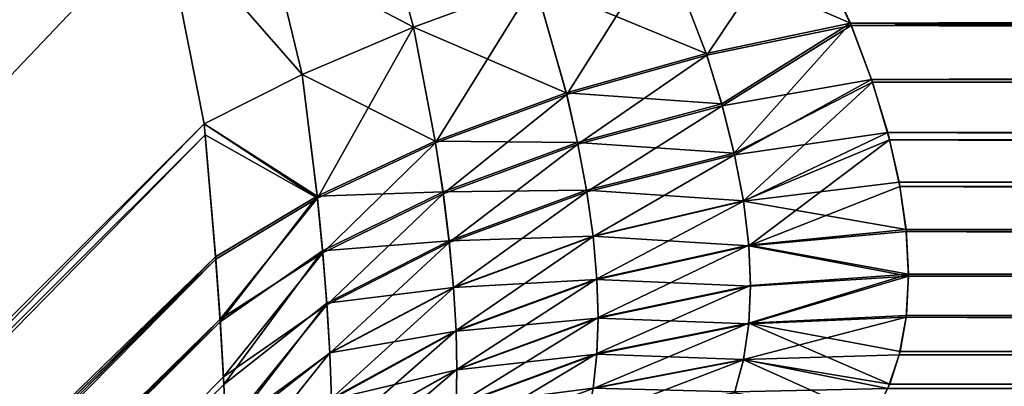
# Model space of a CAD drawing. Header units: metres. Extents: x -59 to 28, y 0 to 1740.
# Tile 66 of 112: x -29.724 to -29.135, y 1657.777 to 1657.996. Entities that reach past the tile are written whole.
import ezdxf

# ---------------------------------------------------------------- set-up
doc = ezdxf.new("R2010")
doc.units = ezdxf.units.M

msp = doc.modelspace()

# ---------------------------------------------------------------- linework, layer by layer
at = {"layer": 'ELYT3PV170'}
for points in [[(-32.5, 1655.047363, 828.848938), (-29.646904, 1663.699951, 826.146484), (-32.5, 1663.699951, 829)], [(-29.646904, 1663.699951, 826.146484), (-32.5, 1655.047363, 828.848938), (-29.646904, 1658.188721, 826.050293)], [(-29.646904, 1663.699951, 813.853516), (-32.5, 1655.047363, 811.151062), (-32.5, 1663.699951, 811)], [(-29.646904, 1658.188721, 813.949707), (-32.5, 1655.047363, 811.151062), (-29.646904, 1663.699951, 813.853516)], [(-29.646904, 1663.699951, 673.853516), (-32.5, 1655.047363, 671.151062), (-32.5, 1663.699951, 671)], [(-29.646904, 1658.188721, 673.949707), (-32.5, 1655.047363, 671.151062), (-29.646904, 1663.699951, 673.853516)], [(-32.5, 1655.047363, 688.848938), (-29.646904, 1663.699951, 686.146484), (-32.5, 1663.699951, 689)], [(-29.646904, 1663.699951, 686.146484), (-32.5, 1655.047363, 688.848938), (-29.646904, 1658.188721, 686.050293)], [(-29.646904, 1658.188721, 826.050293), (-32.5, 1655.047363, 828.848938), (-29.638351, 1658.05835, 826.039429)], [(-29.638348, 1658.05835, 813.960571), (-32.5, 1655.047363, 811.151062), (-29.646904, 1658.188721, 813.949707)], [(-29.638351, 1658.05835, 673.960571), (-32.5, 1655.047363, 671.151062), (-29.646904, 1658.188721, 673.949707)], [(-29.646904, 1658.188721, 686.050293), (-32.5, 1655.047363, 688.848938), (-29.638348, 1658.05835, 686.039429)], [(-29.226608, 1657.992554, 674.141113), (-29.257137, 1658.058105, 674.116638), (-15.899808, 1658.077759, 674.111267)], [(-15.897369, 1658.007935, 674.13446), (-29.226608, 1657.992554, 674.141113), (-15.899808, 1658.077759, 674.111267)], [(-29.339031, 1658.04248, 814.114075), (-29.260124, 1658.063721, 814.11499), (-29.227081, 1657.993774, 814.140625)], [(-29.339031, 1658.04248, 685.885925), (-29.227081, 1657.993774, 685.859375), (-29.260124, 1658.063721, 685.88501)], [(-29.260124, 1658.063721, 814.11499), (-15.898737, 1658.047119, 814.119995), (-29.227081, 1657.993774, 814.140625)], [(-15.898737, 1658.047119, 685.880005), (-29.260124, 1658.063721, 685.88501), (-15.896366, 1657.979248, 685.852539)], [(-29.260124, 1658.063721, 685.88501), (-29.227081, 1657.993774, 685.859375), (-15.896366, 1657.979248, 685.852539)], [(-29.638351, 1658.05835, 826.039429), (-32.5, 1655.047363, 828.848938), (-29.613678, 1657.933716, 826.012573)], [(-32.5, 1655.047363, 811.151062), (-29.638348, 1658.05835, 813.960571), (-29.613678, 1657.933716, 813.987427)], [(-32.5, 1655.047363, 671.151062), (-29.638351, 1658.05835, 673.960571), (-29.613678, 1657.933716, 673.987427)], [(-29.638348, 1658.05835, 686.039429), (-32.5, 1655.047363, 688.848938), (-29.613678, 1657.933716, 686.012573)], [(-29.572609, 1658.036011, 825.982361), (-29.638351, 1658.05835, 826.039429), (-29.555014, 1657.963135, 825.963867)], [(-29.555014, 1657.963135, 825.963867), (-29.638351, 1658.05835, 826.039429), (-29.613678, 1657.933716, 826.012573)], [(-29.572609, 1658.036011, 674.017639), (-29.555014, 1657.963135, 674.036133), (-29.638351, 1658.05835, 673.960571)], [(-29.555014, 1657.963135, 674.036133), (-29.613678, 1657.933716, 673.987427), (-29.638351, 1658.05835, 673.960571)], [(-29.572605, 1658.036011, 814.017639), (-29.555014, 1657.963135, 814.036133), (-29.638348, 1658.05835, 813.960571)], [(-29.555014, 1657.963135, 814.036133), (-29.613678, 1657.933716, 813.987427), (-29.638348, 1658.05835, 813.960571)], [(-29.572605, 1658.036011, 685.982361), (-29.638348, 1658.05835, 686.039429), (-29.555014, 1657.963135, 685.963867)], [(-29.555014, 1657.963135, 685.963867), (-29.638348, 1658.05835, 686.039429), (-29.613678, 1657.933716, 686.012573)], [(-29.257137, 1658.058105, 825.883362), (-29.339031, 1658.04248, 825.885925), (-29.313025, 1657.974731, 825.859314)], [(-29.339031, 1658.04248, 674.114075), (-29.257137, 1658.058105, 674.116638), (-29.313025, 1657.974731, 674.140686)], [(-29.226608, 1657.992554, 825.858887), (-29.257137, 1658.058105, 825.883362), (-29.313025, 1657.974731, 825.859314)], [(-29.313025, 1657.974731, 674.140686), (-29.257137, 1658.058105, 674.116638), (-29.226608, 1657.992554, 674.141113)], [(-29.257137, 1658.058105, 825.883362), (-29.226608, 1657.992554, 825.858887), (-15.897369, 1658.007935, 825.86554)], [(-29.505873, 1658.05542, 825.94281), (-29.572609, 1658.036011, 825.982361), (-29.488472, 1657.991577, 825.925903)], [(-29.505873, 1658.05542, 674.05719), (-29.488472, 1657.991577, 674.074097), (-29.572609, 1658.036011, 674.017639)], [(-29.505867, 1658.05542, 814.05719), (-29.488472, 1657.991577, 814.074097), (-29.572605, 1658.036011, 814.017639)], [(-29.505867, 1658.05542, 685.94281), (-29.572605, 1658.036011, 685.982361), (-29.488472, 1657.991577, 685.925903)], [(-29.415833, 1658.018188, 825.899658), (-29.505873, 1658.05542, 825.94281), (-29.488472, 1657.991577, 825.925903)], [(-29.415833, 1658.018188, 674.100342), (-29.488472, 1657.991577, 674.074097), (-29.505873, 1658.05542, 674.05719)], [(-29.415833, 1658.018188, 814.100342), (-29.488472, 1657.991577, 814.074097), (-29.505867, 1658.05542, 814.05719)], [(-29.415833, 1658.018188, 685.899658), (-29.505867, 1658.05542, 685.94281), (-29.488472, 1657.991577, 685.925903)], [(-15.898737, 1658.047119, 814.119995), (-15.896366, 1657.979248, 814.147461), (-29.227081, 1657.993774, 814.140625)], [(-29.339031, 1658.04248, 825.885925), (-29.415833, 1658.018188, 825.899658), (-29.396749, 1657.951172, 825.873901)], [(-29.415833, 1658.018188, 814.100342), (-29.339031, 1658.04248, 814.114075), (-29.313389, 1657.97583, 814.140198)], [(-29.415833, 1658.018188, 674.100342), (-29.339031, 1658.04248, 674.114075), (-29.396749, 1657.951172, 674.126099)], [(-29.415833, 1658.018188, 685.899658), (-29.313389, 1657.97583, 685.859802), (-29.339031, 1658.04248, 685.885925)], [(-29.313025, 1657.974731, 825.859314), (-29.339031, 1658.04248, 825.885925), (-29.396749, 1657.951172, 825.873901)], [(-29.396749, 1657.951172, 674.126099), (-29.339031, 1658.04248, 674.114075), (-29.313025, 1657.974731, 674.140686)], [(-29.313389, 1657.97583, 814.140198), (-29.339031, 1658.04248, 814.114075), (-29.227081, 1657.993774, 814.140625)], [(-29.313389, 1657.97583, 685.859802), (-29.227081, 1657.993774, 685.859375), (-29.339031, 1658.04248, 685.885925)], [(-29.488472, 1657.991577, 825.925903), (-29.572609, 1658.036011, 825.982361), (-29.555014, 1657.963135, 825.963867)], [(-29.488472, 1657.991577, 674.074097), (-29.555014, 1657.963135, 674.036133), (-29.572609, 1658.036011, 674.017639)], [(-29.488472, 1657.991577, 814.074097), (-29.555014, 1657.963135, 814.036133), (-29.572605, 1658.036011, 814.017639)], [(-29.488472, 1657.991577, 685.925903), (-29.572605, 1658.036011, 685.982361), (-29.555014, 1657.963135, 685.963867)], [(-29.415833, 1658.018188, 825.899658), (-29.488472, 1657.991577, 825.925903), (-29.475178, 1657.922241, 825.902222)], [(-29.488472, 1657.991577, 814.074097), (-29.415833, 1658.018188, 814.100342), (-29.397015, 1657.952148, 814.12561)], [(-29.488472, 1657.991577, 674.074097), (-29.415833, 1658.018188, 674.100342), (-29.475178, 1657.922241, 674.097778)], [(-29.488472, 1657.991577, 685.925903), (-29.397015, 1657.952148, 685.87439), (-29.415833, 1658.018188, 685.899658)], [(-29.396749, 1657.951172, 825.873901), (-29.415833, 1658.018188, 825.899658), (-29.475178, 1657.922241, 825.902222)], [(-29.475178, 1657.922241, 674.097778), (-29.415833, 1658.018188, 674.100342), (-29.396749, 1657.951172, 674.126099)], [(-29.397015, 1657.952148, 814.12561), (-29.415833, 1658.018188, 814.100342), (-29.313389, 1657.97583, 814.140198)], [(-29.397015, 1657.952148, 685.87439), (-29.313389, 1657.97583, 685.859802), (-29.415833, 1658.018188, 685.899658)], [(-15.897369, 1658.007935, 825.86554), (-29.226608, 1657.992554, 825.858887), (-15.895076, 1657.942261, 825.832397)], [(-29.214481, 1657.960205, 674.157349), (-29.226608, 1657.992554, 674.141113), (-15.897369, 1658.007935, 674.13446)], [(-15.895076, 1657.942261, 674.167603), (-29.214481, 1657.960205, 674.157349), (-15.897369, 1658.007935, 674.13446)], [(-29.488472, 1657.991577, 825.925903), (-29.555014, 1657.963135, 825.963867), (-29.545868, 1657.88916, 825.943298)], [(-29.555014, 1657.963135, 814.036133), (-29.488472, 1657.991577, 814.074097), (-29.475361, 1657.92334, 814.09729)], [(-29.555014, 1657.963135, 674.036133), (-29.488472, 1657.991577, 674.074097), (-29.545868, 1657.88916, 674.056702)], [(-29.555014, 1657.963135, 685.963867), (-29.475361, 1657.92334, 685.90271), (-29.488472, 1657.991577, 685.925903)], [(-29.475178, 1657.922241, 825.902222), (-29.488472, 1657.991577, 825.925903), (-29.545868, 1657.88916, 825.943298)], [(-29.545868, 1657.88916, 674.056702), (-29.488472, 1657.991577, 674.074097), (-29.475178, 1657.922241, 674.097778)], [(-29.475361, 1657.92334, 814.09729), (-29.488472, 1657.991577, 814.074097), (-29.397015, 1657.952148, 814.12561)], [(-29.475361, 1657.92334, 685.90271), (-29.397015, 1657.952148, 685.87439), (-29.488472, 1657.991577, 685.925903)], [(-29.227081, 1657.993774, 814.140625), (-29.304012, 1657.945557, 814.155945), (-29.313389, 1657.97583, 814.140198)], [(-29.313389, 1657.97583, 685.859802), (-29.304012, 1657.945557, 685.844055), (-29.227081, 1657.993774, 685.859375)], [(-29.313025, 1657.974731, 825.859314), (-29.303719, 1657.944458, 825.843445), (-29.226608, 1657.992554, 825.858887)], [(-29.313025, 1657.974731, 674.140686), (-29.226608, 1657.992554, 674.141113), (-29.303719, 1657.944458, 674.156555)], [(-29.296537, 1657.916138, 814.174011), (-29.304012, 1657.945557, 814.155945), (-29.227081, 1657.993774, 814.140625)], [(-29.304012, 1657.945557, 685.844055), (-29.296537, 1657.916138, 685.825989), (-29.227081, 1657.993774, 685.859375)], [(-29.303719, 1657.944458, 825.843445), (-29.214481, 1657.960205, 825.842651), (-29.226608, 1657.992554, 825.858887)], [(-29.303719, 1657.944458, 674.156555), (-29.226608, 1657.992554, 674.141113), (-29.214481, 1657.960205, 674.157349)], [(-29.213945, 1657.958618, 814.158203), (-29.296537, 1657.916138, 814.174011), (-29.227081, 1657.993774, 814.140625)], [(-29.227081, 1657.993774, 685.859375), (-29.296537, 1657.916138, 685.825989), (-29.213945, 1657.958618, 685.841797)], [(-29.227081, 1657.993774, 814.140625), (-15.896366, 1657.979248, 814.147461), (-29.213945, 1657.958618, 814.158203)], [(-15.896366, 1657.979248, 685.852539), (-29.227081, 1657.993774, 685.859375), (-15.894151, 1657.915771, 685.815247)], [(-29.227081, 1657.993774, 685.859375), (-29.213945, 1657.958618, 685.841797), (-15.894151, 1657.915771, 685.815247)], [(-29.226608, 1657.992554, 825.858887), (-29.214481, 1657.960205, 825.842651), (-15.895076, 1657.942261, 825.832397)], [(-29.397015, 1657.952148, 814.12561), (-29.313389, 1657.97583, 814.140198), (-29.304012, 1657.945557, 814.155945)], [(-29.397015, 1657.952148, 685.87439), (-29.304012, 1657.945557, 685.844055), (-29.313389, 1657.97583, 685.859802)], [(-29.396749, 1657.951172, 825.873901), (-29.390026, 1657.921509, 825.858643), (-29.313025, 1657.974731, 825.859314)], [(-29.396749, 1657.951172, 674.126099), (-29.313025, 1657.974731, 674.140686), (-29.390026, 1657.921509, 674.141357)], [(-29.390026, 1657.921509, 825.858643), (-29.303719, 1657.944458, 825.843445), (-29.313025, 1657.974731, 825.859314)], [(-29.390026, 1657.921509, 674.141357), (-29.313025, 1657.974731, 674.140686), (-29.303719, 1657.944458, 674.156555)], [(-15.896366, 1657.979248, 814.147461), (-15.894151, 1657.915771, 814.184753), (-29.213945, 1657.958618, 814.158203)], [(-29.545868, 1657.88916, 825.943298), (-29.555014, 1657.963135, 825.963867), (-29.613678, 1657.933716, 826.012573)], [(-29.613678, 1657.933716, 813.987427), (-29.555014, 1657.963135, 814.036133), (-29.545992, 1657.890381, 814.056213)], [(-29.613678, 1657.933716, 673.987427), (-29.555014, 1657.963135, 674.036133), (-29.545868, 1657.88916, 674.056702)], [(-29.555014, 1657.963135, 685.963867), (-29.613678, 1657.933716, 686.012573), (-29.545992, 1657.890381, 685.943787)], [(-29.545992, 1657.890381, 814.056213), (-29.555014, 1657.963135, 814.036133), (-29.475361, 1657.92334, 814.09729)], [(-29.475361, 1657.92334, 685.90271), (-29.555014, 1657.963135, 685.963867), (-29.545992, 1657.890381, 685.943787)], [(-29.303719, 1657.944458, 825.843445), (-29.296316, 1657.915161, 825.825317), (-29.214481, 1657.960205, 825.842651)], [(-29.303719, 1657.944458, 674.156555), (-29.214481, 1657.960205, 674.157349), (-29.296316, 1657.915161, 674.174683)], [(-29.291111, 1657.887695, 814.194275), (-29.296537, 1657.916138, 814.174011), (-29.213945, 1657.958618, 814.158203)], [(-29.296537, 1657.916138, 685.825989), (-29.291111, 1657.887695, 685.805725), (-29.213945, 1657.958618, 685.841797)], [(-29.296316, 1657.915161, 825.825317), (-29.204781, 1657.928467, 825.82373), (-29.214481, 1657.960205, 825.842651)], [(-29.296316, 1657.915161, 674.174683), (-29.214481, 1657.960205, 674.157349), (-29.204781, 1657.928467, 674.17627)], [(-29.203678, 1657.924194, 814.179016), (-29.291111, 1657.887695, 814.194275), (-29.213945, 1657.958618, 814.158203)], [(-29.213945, 1657.958618, 685.841797), (-29.291111, 1657.887695, 685.805725), (-29.203678, 1657.924194, 685.820984)], [(-15.895076, 1657.942261, 825.832397), (-29.214481, 1657.960205, 825.842651), (-29.204781, 1657.928467, 825.82373)], [(-15.895076, 1657.942261, 674.167603), (-29.204781, 1657.928467, 674.17627), (-29.214481, 1657.960205, 674.157349)], [(-29.213945, 1657.958618, 814.158203), (-15.894151, 1657.915771, 814.184753), (-29.203678, 1657.924194, 814.179016)], [(-15.894151, 1657.915771, 685.815247), (-29.213945, 1657.958618, 685.841797), (-29.203678, 1657.924194, 685.820984)], [(-29.475361, 1657.92334, 814.09729), (-29.397015, 1657.952148, 814.12561), (-29.390236, 1657.922485, 814.140808)], [(-29.475361, 1657.92334, 685.90271), (-29.390236, 1657.922485, 685.859192), (-29.397015, 1657.952148, 685.87439)], [(-29.475178, 1657.922241, 825.902222), (-29.470568, 1657.891846, 825.887695), (-29.396749, 1657.951172, 825.873901)], [(-29.475178, 1657.922241, 674.097778), (-29.396749, 1657.951172, 674.126099), (-29.470568, 1657.891846, 674.112305)], [(-29.470568, 1657.891846, 825.887695), (-29.390026, 1657.921509, 825.858643), (-29.396749, 1657.951172, 825.873901)], [(-29.470568, 1657.891846, 674.112305), (-29.396749, 1657.951172, 674.126099), (-29.390026, 1657.921509, 674.141357)], [(-29.390236, 1657.922485, 814.140808), (-29.397015, 1657.952148, 814.12561), (-29.304012, 1657.945557, 814.155945)], [(-29.390236, 1657.922485, 685.859192), (-29.304012, 1657.945557, 685.844055), (-29.397015, 1657.952148, 685.87439)], [(-29.390236, 1657.922485, 814.140808), (-29.304012, 1657.945557, 814.155945), (-29.296537, 1657.916138, 814.174011)], [(-29.390236, 1657.922485, 685.859192), (-29.296537, 1657.916138, 685.825989), (-29.304012, 1657.945557, 685.844055)], [(-29.390026, 1657.921509, 825.858643), (-29.38472, 1657.892944, 825.841187), (-29.303719, 1657.944458, 825.843445)], [(-29.390026, 1657.921509, 674.141357), (-29.303719, 1657.944458, 674.156555), (-29.38472, 1657.892944, 674.158813)], [(-29.38472, 1657.892944, 825.841187), (-29.296316, 1657.915161, 825.825317), (-29.303719, 1657.944458, 825.843445)], [(-29.38472, 1657.892944, 674.158813), (-29.303719, 1657.944458, 674.156555), (-29.296316, 1657.915161, 674.174683)], [(-15.895076, 1657.942261, 825.832397), (-29.204781, 1657.928467, 825.82373), (-15.892977, 1657.882202, 825.789917)], [(-29.197952, 1657.898804, 674.19696), (-29.204781, 1657.928467, 674.17627), (-15.895076, 1657.942261, 674.167603)], [(-15.892977, 1657.882202, 674.210083), (-29.197952, 1657.898804, 674.19696), (-15.895076, 1657.942261, 674.167603)], [(-32.5, 1655.047363, 811.151062), (-29.613678, 1657.933716, 813.987427), (-32.504196, 1654.979126, 811.152222)], [(-29.613678, 1657.933716, 813.987427), (-29.606716, 1657.854126, 814.003662), (-32.504196, 1654.979126, 811.152222)], [(-32.5, 1655.047363, 828.848938), (-29.613049, 1657.927124, 826.01178), (-29.613678, 1657.933716, 826.012573)], [(-29.613678, 1657.933716, 673.987427), (-29.613049, 1657.927124, 673.98822), (-32.5, 1655.047363, 671.151062)], [(-29.606716, 1657.854126, 685.996338), (-29.613678, 1657.933716, 686.012573), (-32.5, 1655.047363, 688.848938)], [(-29.613678, 1657.933716, 826.012573), (-29.613049, 1657.927124, 826.01178), (-29.545868, 1657.88916, 825.943298)], [(-29.606716, 1657.854126, 814.003662), (-29.613678, 1657.933716, 813.987427), (-29.545992, 1657.890381, 814.056213)], [(-29.545868, 1657.88916, 674.056702), (-29.613049, 1657.927124, 673.98822), (-29.613678, 1657.933716, 673.987427)], [(-29.545992, 1657.890381, 685.943787), (-29.613678, 1657.933716, 686.012573), (-29.606716, 1657.854126, 685.996338)], [(-32.5, 1655.047363, 671.151062), (-29.613049, 1657.927124, 673.98822), (-32.504589, 1654.97583, 671.152283)], [(-29.613049, 1657.927124, 673.98822), (-29.606617, 1657.852783, 674.004028), (-32.504589, 1654.97583, 671.152283)], [(-29.606617, 1657.852783, 825.995972), (-29.613049, 1657.927124, 826.01178), (-32.5, 1655.047363, 828.848938)], [(-29.613049, 1657.927124, 826.01178), (-29.606617, 1657.852783, 825.995972), (-29.545868, 1657.88916, 825.943298)], [(-29.613049, 1657.927124, 673.98822), (-29.545868, 1657.88916, 674.056702), (-29.606617, 1657.852783, 674.004028)], [(-29.296316, 1657.915161, 825.825317), (-29.291069, 1657.887451, 825.805481), (-29.204781, 1657.928467, 825.82373)], [(-29.296316, 1657.915161, 674.174683), (-29.204781, 1657.928467, 674.17627), (-29.291069, 1657.887451, 674.194519)], [(-29.291069, 1657.887451, 825.805481), (-29.197952, 1657.898804, 825.80304), (-29.204781, 1657.928467, 825.82373)], [(-29.291069, 1657.887451, 674.194519), (-29.204781, 1657.928467, 674.17627), (-29.197952, 1657.898804, 674.19696)], [(-29.204781, 1657.928467, 825.82373), (-29.197952, 1657.898804, 825.80304), (-15.892977, 1657.882202, 825.789917)], [(-29.545992, 1657.890381, 814.056213), (-29.475361, 1657.92334, 814.09729), (-29.470713, 1657.892944, 814.111755)], [(-29.545992, 1657.890381, 685.943787), (-29.470713, 1657.892944, 685.888245), (-29.475361, 1657.92334, 685.90271)], [(-29.545868, 1657.88916, 825.943298), (-29.542702, 1657.856567, 825.929688), (-29.475178, 1657.922241, 825.902222)], [(-29.475178, 1657.922241, 674.097778), (-29.542702, 1657.856567, 674.070313), (-29.545868, 1657.88916, 674.056702)], [(-29.542702, 1657.856567, 825.929688), (-29.470568, 1657.891846, 825.887695), (-29.475178, 1657.922241, 825.902222)], [(-29.542702, 1657.856567, 674.070313), (-29.475178, 1657.922241, 674.097778), (-29.470568, 1657.891846, 674.112305)], [(-29.470713, 1657.892944, 814.111755), (-29.475361, 1657.92334, 814.09729), (-29.390236, 1657.922485, 814.140808)], [(-29.470713, 1657.892944, 685.888245), (-29.390236, 1657.922485, 685.859192), (-29.475361, 1657.92334, 685.90271)], [(-29.470713, 1657.892944, 814.111755), (-29.390236, 1657.922485, 814.140808), (-29.384876, 1657.893921, 814.158142)], [(-29.470713, 1657.892944, 685.888245), (-29.384876, 1657.893921, 685.841858), (-29.390236, 1657.922485, 685.859192)], [(-29.470568, 1657.891846, 825.887695), (-29.466961, 1657.862671, 825.870911), (-29.390026, 1657.921509, 825.858643)], [(-29.470568, 1657.891846, 674.112305), (-29.390026, 1657.921509, 674.141357), (-29.466961, 1657.862671, 674.129089)], [(-29.466961, 1657.862671, 825.870911), (-29.38472, 1657.892944, 825.841187), (-29.390026, 1657.921509, 825.858643)], [(-29.466961, 1657.862671, 674.129089), (-29.390026, 1657.921509, 674.141357), (-29.38472, 1657.892944, 674.158813)], [(-29.384876, 1657.893921, 814.158142), (-29.390236, 1657.922485, 814.140808), (-29.296537, 1657.916138, 814.174011)], [(-29.384876, 1657.893921, 685.841858), (-29.296537, 1657.916138, 685.825989), (-29.390236, 1657.922485, 685.859192)], [(-29.287851, 1657.860718, 814.216675), (-29.291111, 1657.887695, 814.194275), (-29.203678, 1657.924194, 814.179016)], [(-29.291111, 1657.887695, 685.805725), (-29.287851, 1657.860718, 685.783325), (-29.203678, 1657.924194, 685.820984)], [(-29.197454, 1657.896118, 814.198975), (-29.287851, 1657.860718, 814.216675), (-29.203678, 1657.924194, 814.179016)], [(-29.203678, 1657.924194, 685.820984), (-29.287851, 1657.860718, 685.783325), (-29.197454, 1657.896118, 685.801025)], [(-29.203678, 1657.924194, 814.179016), (-15.894151, 1657.915771, 814.184753), (-29.197454, 1657.896118, 814.198975)], [(-15.894151, 1657.915771, 685.815247), (-29.203678, 1657.924194, 685.820984), (-15.89215, 1657.858398, 685.769104)], [(-29.203678, 1657.924194, 685.820984), (-29.197454, 1657.896118, 685.801025), (-15.89215, 1657.858398, 685.769104)], [(-29.384876, 1657.893921, 814.158142), (-29.296537, 1657.916138, 814.174011), (-29.291111, 1657.887695, 814.194275)], [(-29.384876, 1657.893921, 685.841858), (-29.291111, 1657.887695, 685.805725), (-29.296537, 1657.916138, 685.825989)], [(-29.38472, 1657.892944, 825.841187), (-29.38098, 1657.866333, 825.822266), (-29.296316, 1657.915161, 825.825317)], [(-29.38472, 1657.892944, 674.158813), (-29.296316, 1657.915161, 674.174683), (-29.38098, 1657.866333, 674.177734)], [(-29.38098, 1657.866333, 825.822266), (-29.291069, 1657.887451, 825.805481), (-29.296316, 1657.915161, 825.825317)], [(-29.38098, 1657.866333, 674.177734), (-29.296316, 1657.915161, 674.174683), (-29.291069, 1657.887451, 674.194519)], [(-15.894151, 1657.915771, 814.184753), (-15.89215, 1657.858398, 814.230896), (-29.197454, 1657.896118, 814.198975)], [(-29.291069, 1657.887451, 825.805481), (-29.19375, 1657.870483, 825.780029), (-29.197952, 1657.898804, 825.80304)], [(-29.197952, 1657.898804, 674.19696), (-29.19375, 1657.870483, 674.219971), (-29.291069, 1657.887451, 674.194519)], [(-15.892977, 1657.882202, 825.789917), (-29.197952, 1657.898804, 825.80304), (-29.19375, 1657.870483, 825.780029)], [(-15.892977, 1657.882202, 674.210083), (-29.19375, 1657.870483, 674.219971), (-29.197952, 1657.898804, 674.19696)], [(-29.542801, 1657.857788, 814.069824), (-29.545992, 1657.890381, 814.056213), (-29.470713, 1657.892944, 814.111755)], [(-29.470713, 1657.892944, 685.888245), (-29.545992, 1657.890381, 685.943787), (-29.542801, 1657.857788, 685.930176)], [(-29.542801, 1657.857788, 814.069824), (-29.470713, 1657.892944, 814.111755), (-29.467068, 1657.863647, 814.128479)], [(-29.542801, 1657.857788, 685.930176), (-29.467068, 1657.863647, 685.871521), (-29.470713, 1657.892944, 685.888245)], [(-29.542702, 1657.856567, 825.929688), (-29.540228, 1657.825439, 825.91333), (-29.470568, 1657.891846, 825.887695)], [(-29.470568, 1657.891846, 674.112305), (-29.540228, 1657.825439, 674.08667), (-29.542702, 1657.856567, 674.070313)], [(-29.540228, 1657.825439, 825.91333), (-29.466961, 1657.862671, 825.870911), (-29.470568, 1657.891846, 825.887695)], [(-29.540228, 1657.825439, 674.08667), (-29.470568, 1657.891846, 674.112305), (-29.466961, 1657.862671, 674.129089)], [(-29.467068, 1657.863647, 814.128479), (-29.470713, 1657.892944, 814.111755), (-29.384876, 1657.893921, 814.158142)], [(-29.467068, 1657.863647, 685.871521), (-29.384876, 1657.893921, 685.841858), (-29.470713, 1657.892944, 685.888245)], [(-29.467068, 1657.863647, 814.128479), (-29.384876, 1657.893921, 814.158142), (-29.38101, 1657.866577, 814.177551)], [(-29.467068, 1657.863647, 685.871521), (-29.38101, 1657.866577, 685.822449), (-29.384876, 1657.893921, 685.841858)], [(-29.466961, 1657.862671, 825.870911), (-29.464437, 1657.835571, 825.852356), (-29.38472, 1657.892944, 825.841187)], [(-29.466961, 1657.862671, 674.129089), (-29.38472, 1657.892944, 674.158813), (-29.464437, 1657.835571, 674.147644)], [(-29.464437, 1657.835571, 825.852356), (-29.38098, 1657.866333, 825.822266), (-29.38472, 1657.892944, 825.841187)], [(-29.464437, 1657.835571, 674.147644), (-29.38472, 1657.892944, 674.158813), (-29.38098, 1657.866333, 674.177734)], [(-29.38101, 1657.866577, 814.177551), (-29.384876, 1657.893921, 814.158142), (-29.291111, 1657.887695, 814.194275)], [(-29.38101, 1657.866577, 685.822449), (-29.291111, 1657.887695, 685.805725), (-29.384876, 1657.893921, 685.841858)], [(-29.287851, 1657.860718, 814.216675), (-29.197454, 1657.896118, 814.198975), (-29.193624, 1657.869263, 814.221069)], [(-29.193624, 1657.869263, 685.778931), (-29.197454, 1657.896118, 685.801025), (-29.287851, 1657.860718, 685.783325)], [(-29.197454, 1657.896118, 814.198975), (-15.89215, 1657.858398, 814.230896), (-29.193624, 1657.869263, 814.221069)], [(-15.89215, 1657.858398, 685.769104), (-29.197454, 1657.896118, 685.801025), (-29.193624, 1657.869263, 685.778931)], [(-29.603947, 1657.815186, 814.017517), (-29.606716, 1657.854126, 814.003662), (-29.545992, 1657.890381, 814.056213)], [(-29.603947, 1657.815186, 685.982483), (-29.545992, 1657.890381, 685.943787), (-29.606716, 1657.854126, 685.996338)], [(-29.606617, 1657.852783, 825.995972), (-29.604059, 1657.816895, 825.983215), (-29.545868, 1657.88916, 825.943298)], [(-29.545868, 1657.88916, 674.056702), (-29.604059, 1657.816895, 674.016785), (-29.606617, 1657.852783, 674.004028)], [(-29.604059, 1657.816895, 825.983215), (-29.542702, 1657.856567, 825.929688), (-29.545868, 1657.88916, 825.943298)], [(-29.542702, 1657.856567, 674.070313), (-29.604059, 1657.816895, 674.016785), (-29.545868, 1657.88916, 674.056702)], [(-29.542801, 1657.857788, 814.069824), (-29.603947, 1657.815186, 814.017517), (-29.545992, 1657.890381, 814.056213)], [(-29.542801, 1657.857788, 685.930176), (-29.545992, 1657.890381, 685.943787), (-29.603947, 1657.815186, 685.982483)], [(-29.38101, 1657.866577, 814.177551), (-29.291111, 1657.887695, 814.194275), (-29.287851, 1657.860718, 814.216675)], [(-29.38101, 1657.866577, 685.822449), (-29.287851, 1657.860718, 685.783325), (-29.291111, 1657.887695, 685.805725)], [(-29.38098, 1657.866333, 825.822266), (-29.378719, 1657.840942, 825.801392), (-29.291069, 1657.887451, 825.805481)], [(-29.291069, 1657.887451, 674.194519), (-29.378719, 1657.840942, 674.198608), (-29.38098, 1657.866333, 674.177734)], [(-29.378719, 1657.840942, 825.801392), (-29.287884, 1657.861084, 825.783691), (-29.291069, 1657.887451, 825.805481)], [(-29.287884, 1657.861084, 674.216309), (-29.378719, 1657.840942, 674.198608), (-29.291069, 1657.887451, 674.194519)], [(-29.291069, 1657.887451, 825.805481), (-29.287884, 1657.861084, 825.783691), (-29.19375, 1657.870483, 825.780029)], [(-29.19375, 1657.870483, 674.219971), (-29.287884, 1657.861084, 674.216309), (-29.291069, 1657.887451, 674.194519)], [(-15.892977, 1657.882202, 825.789917), (-29.19375, 1657.870483, 825.780029), (-15.891119, 1657.828979, 825.739014)], [(-29.192284, 1657.843872, 674.245117), (-29.19375, 1657.870483, 674.219971), (-15.892977, 1657.882202, 674.210083)], [(-15.891119, 1657.828979, 674.260986), (-29.192284, 1657.843872, 674.245117), (-15.892977, 1657.882202, 674.210083)], [(-29.19375, 1657.870483, 825.780029), (-29.287884, 1657.861084, 825.783691), (-29.192284, 1657.843872, 825.754883)], [(-29.192284, 1657.843872, 674.245117), (-29.287884, 1657.861084, 674.216309), (-29.19375, 1657.870483, 674.219971)], [(-29.287851, 1657.860718, 814.216675), (-29.193624, 1657.869263, 814.221069), (-29.192284, 1657.842651, 814.246338)], [(-29.287851, 1657.860718, 685.783325), (-29.192284, 1657.842651, 685.753662), (-29.193624, 1657.869263, 685.778931)], [(-29.19375, 1657.870483, 825.780029), (-29.192284, 1657.843872, 825.754883), (-15.891119, 1657.828979, 825.739014)], [(-29.193624, 1657.869263, 814.221069), (-15.89215, 1657.858398, 814.230896), (-29.192284, 1657.842651, 814.246338)], [(-15.89215, 1657.858398, 685.769104), (-29.193624, 1657.869263, 685.778931), (-15.890408, 1657.808594, 685.714966)], [(-29.193624, 1657.869263, 685.778931), (-29.192284, 1657.842651, 685.753662), (-15.890408, 1657.808594, 685.714966)], [(-29.5403, 1657.826416, 814.08606), (-29.542801, 1657.857788, 814.069824), (-29.467068, 1657.863647, 814.128479)], [(-29.467068, 1657.863647, 685.871521), (-29.542801, 1657.857788, 685.930176), (-29.5403, 1657.826416, 685.91394)], [(-29.5403, 1657.826416, 814.08606), (-29.467068, 1657.863647, 814.128479), (-29.464457, 1657.835815, 814.147461)], [(-29.5403, 1657.826416, 685.91394), (-29.464457, 1657.835815, 685.852539), (-29.467068, 1657.863647, 685.871521)], [(-29.540228, 1657.825439, 825.91333), (-29.538496, 1657.796509, 825.894775), (-29.466961, 1657.862671, 825.870911)], [(-29.466961, 1657.862671, 674.129089), (-29.538496, 1657.796509, 674.105225), (-29.540228, 1657.825439, 674.08667)], [(-29.538496, 1657.796509, 825.894775), (-29.464437, 1657.835571, 825.852356), (-29.466961, 1657.862671, 825.870911)], [(-29.538496, 1657.796509, 674.105225), (-29.466961, 1657.862671, 674.129089), (-29.464437, 1657.835571, 674.147644)], [(-29.464457, 1657.835815, 814.147461), (-29.467068, 1657.863647, 814.128479), (-29.38101, 1657.866577, 814.177551)], [(-29.464457, 1657.835815, 685.852539), (-29.38101, 1657.866577, 685.822449), (-29.467068, 1657.863647, 685.871521)], [(-29.464457, 1657.835815, 814.147461), (-29.38101, 1657.866577, 814.177551), (-29.378696, 1657.840576, 814.198975)], [(-29.464457, 1657.835815, 685.852539), (-29.378696, 1657.840576, 685.801025), (-29.38101, 1657.866577, 685.822449)], [(-29.464437, 1657.835571, 825.852356), (-29.462915, 1657.810059, 825.831787), (-29.38098, 1657.866333, 825.822266)], [(-29.38098, 1657.866333, 674.177734), (-29.462915, 1657.810059, 674.168213), (-29.464437, 1657.835571, 674.147644)], [(-29.462915, 1657.810059, 825.831787), (-29.378719, 1657.840942, 825.801392), (-29.38098, 1657.866333, 825.822266)], [(-29.378719, 1657.840942, 674.198608), (-29.462915, 1657.810059, 674.168213), (-29.38098, 1657.866333, 674.177734)], [(-29.378696, 1657.840576, 814.198975), (-29.38101, 1657.866577, 814.177551), (-29.287851, 1657.860718, 814.216675)], [(-29.378696, 1657.840576, 685.801025), (-29.287851, 1657.860718, 685.783325), (-29.38101, 1657.866577, 685.822449)], [(-29.604059, 1657.816895, 825.983215), (-29.602011, 1657.782349, 825.967041), (-29.542702, 1657.856567, 825.929688)], [(-29.542702, 1657.856567, 674.070313), (-29.602011, 1657.782349, 674.032959), (-29.604059, 1657.816895, 674.016785)], [(-29.601778, 1657.777832, 814.035339), (-29.603947, 1657.815186, 814.017517), (-29.542801, 1657.857788, 814.069824)], [(-29.601778, 1657.777832, 685.964661), (-29.542801, 1657.857788, 685.930176), (-29.603947, 1657.815186, 685.982483)], [(-29.602011, 1657.782349, 825.967041), (-29.540228, 1657.825439, 825.91333), (-29.542702, 1657.856567, 825.929688)], [(-29.540228, 1657.825439, 674.08667), (-29.602011, 1657.782349, 674.032959), (-29.542702, 1657.856567, 674.070313)], [(-29.5403, 1657.826416, 814.08606), (-29.601778, 1657.777832, 814.035339), (-29.542801, 1657.857788, 814.069824)], [(-29.5403, 1657.826416, 685.91394), (-29.542801, 1657.857788, 685.930176), (-29.601778, 1657.777832, 685.964661)], [(-29.378719, 1657.840942, 825.801392), (-29.377974, 1657.817871, 825.77948), (-29.287884, 1657.861084, 825.783691)], [(-29.287884, 1657.861084, 674.216309), (-29.377974, 1657.817871, 674.22052), (-29.378719, 1657.840942, 674.198608)], [(-29.378696, 1657.840576, 814.198975), (-29.287851, 1657.860718, 814.216675), (-29.286835, 1657.83667, 814.239624)], [(-29.378696, 1657.840576, 685.801025), (-29.286835, 1657.83667, 685.760376), (-29.287851, 1657.860718, 685.783325)], [(-29.377974, 1657.817871, 825.77948), (-29.286835, 1657.837036, 825.760742), (-29.287884, 1657.861084, 825.783691)], [(-29.286835, 1657.837036, 674.239258), (-29.377974, 1657.817871, 674.22052), (-29.287884, 1657.861084, 674.216309)], [(-29.287884, 1657.861084, 825.783691), (-29.286835, 1657.837036, 825.760742), (-29.192284, 1657.843872, 825.754883)], [(-29.192284, 1657.843872, 674.245117), (-29.286835, 1657.837036, 674.239258), (-29.287884, 1657.861084, 674.216309)], [(-29.286835, 1657.83667, 814.239624), (-29.287851, 1657.860718, 814.216675), (-29.192284, 1657.842651, 814.246338)], [(-29.286835, 1657.83667, 685.760376), (-29.192284, 1657.842651, 685.753662), (-29.287851, 1657.860718, 685.783325)], [(-15.89215, 1657.858398, 814.230896), (-15.890408, 1657.808594, 814.285034), (-29.192284, 1657.842651, 814.246338)], [(-32.504589, 1654.97583, 671.152283), (-29.606617, 1657.852783, 674.004028), (-32.517242, 1654.905273, 671.153503)], [(-29.606617, 1657.852783, 674.004028), (-29.604059, 1657.816895, 674.016785), (-32.517242, 1654.905273, 671.153503)], [(-32.504196, 1654.979126, 811.152222), (-29.606716, 1657.854126, 814.003662), (-32.515804, 1654.911621, 811.153381)], [(-29.606716, 1657.854126, 814.003662), (-29.603947, 1657.815186, 814.017517), (-32.515804, 1654.911621, 811.153381)], [(-29.604059, 1657.816895, 825.983215), (-29.606617, 1657.852783, 825.995972), (-32.504589, 1654.97583, 828.847717)], [(-32.504589, 1654.97583, 828.847717), (-29.606617, 1657.852783, 825.995972), (-32.5, 1655.047363, 828.848938)], [(-29.603947, 1657.815186, 685.982483), (-29.606716, 1657.854126, 685.996338), (-32.504196, 1654.979126, 688.847778)], [(-32.504196, 1654.979126, 688.847778), (-29.606716, 1657.854126, 685.996338), (-32.5, 1655.047363, 688.848938)], [(-29.4629, 1657.809692, 814.168579), (-29.464457, 1657.835815, 814.147461), (-29.378696, 1657.840576, 814.198975)], [(-29.4629, 1657.809692, 685.831421), (-29.378696, 1657.840576, 685.801025), (-29.464457, 1657.835815, 685.852539)], [(-29.462915, 1657.810059, 825.831787), (-29.46241, 1657.786865, 825.809937), (-29.378719, 1657.840942, 825.801392)], [(-29.378719, 1657.840942, 674.198608), (-29.46241, 1657.786865, 674.190063), (-29.462915, 1657.810059, 674.168213)], [(-29.4629, 1657.809692, 814.168579), (-29.378696, 1657.840576, 814.198975), (-29.377972, 1657.817505, 814.220886)], [(-29.4629, 1657.809692, 685.831421), (-29.377972, 1657.817505, 685.779114), (-29.378696, 1657.840576, 685.801025)], [(-29.46241, 1657.786865, 825.809937), (-29.377974, 1657.817871, 825.77948), (-29.378719, 1657.840942, 825.801392)], [(-29.377974, 1657.817871, 674.22052), (-29.46241, 1657.786865, 674.190063), (-29.378719, 1657.840942, 674.198608)], [(-29.377972, 1657.817505, 814.220886), (-29.378696, 1657.840576, 814.198975), (-29.286835, 1657.83667, 814.239624)], [(-29.377972, 1657.817505, 685.779114), (-29.286835, 1657.83667, 685.760376), (-29.378696, 1657.840576, 685.801025)], [(-29.193714, 1657.817993, 814.273438), (-29.287848, 1657.814087, 814.26416), (-29.192284, 1657.842651, 814.246338)], [(-29.287848, 1657.814087, 814.26416), (-29.286835, 1657.83667, 814.239624), (-29.192284, 1657.842651, 814.246338)], [(-29.192284, 1657.842651, 685.753662), (-29.287848, 1657.814087, 685.73584), (-29.193714, 1657.817993, 685.726563)], [(-29.192284, 1657.842651, 685.753662), (-29.286835, 1657.83667, 685.760376), (-29.287848, 1657.814087, 685.73584)], [(-29.286835, 1657.837036, 825.760742), (-29.287817, 1657.814453, 825.736267), (-29.192284, 1657.843872, 825.754883)], [(-29.287817, 1657.814453, 825.736267), (-29.19359, 1657.819092, 825.727783), (-29.192284, 1657.843872, 825.754883)], [(-29.286835, 1657.837036, 674.239258), (-29.192284, 1657.843872, 674.245117), (-29.287817, 1657.814453, 674.263733)], [(-29.287817, 1657.814453, 674.263733), (-29.192284, 1657.843872, 674.245117), (-29.19359, 1657.819092, 674.272217)], [(-29.192284, 1657.842651, 814.246338), (-15.890408, 1657.808594, 814.285034), (-29.193714, 1657.817993, 814.273438)], [(-15.890408, 1657.808594, 685.714966), (-29.192284, 1657.842651, 685.753662), (-29.193714, 1657.817993, 685.726563)], [(-15.891119, 1657.828979, 825.739014), (-29.192284, 1657.843872, 825.754883), (-29.19359, 1657.819092, 825.727783)], [(-15.891119, 1657.828979, 674.260986), (-29.19359, 1657.819092, 674.272217), (-29.192284, 1657.843872, 674.245117)], [(-29.538509, 1657.796753, 814.105042), (-29.5403, 1657.826416, 814.08606), (-29.464457, 1657.835815, 814.147461)], [(-29.464457, 1657.835815, 685.852539), (-29.5403, 1657.826416, 685.91394), (-29.538509, 1657.796753, 685.894958)], [(-29.538509, 1657.796753, 814.105042), (-29.464457, 1657.835815, 814.147461), (-29.4629, 1657.809692, 814.168579)], [(-29.538509, 1657.796753, 685.894958), (-29.4629, 1657.809692, 685.831421), (-29.464457, 1657.835815, 685.852539)], [(-29.538496, 1657.796509, 825.894775), (-29.537453, 1657.769409, 825.873718), (-29.464437, 1657.835571, 825.852356)], [(-29.464437, 1657.835571, 674.147644), (-29.537453, 1657.769409, 674.126282), (-29.538496, 1657.796509, 674.105225)], [(-29.537453, 1657.769409, 825.873718), (-29.462915, 1657.810059, 825.831787), (-29.464437, 1657.835571, 825.852356)], [(-29.462915, 1657.810059, 674.168213), (-29.537453, 1657.769409, 674.126282), (-29.464437, 1657.835571, 674.147644)], [(-29.377974, 1657.817871, 825.77948), (-29.378662, 1657.796387, 825.755981), (-29.286835, 1657.837036, 825.760742)], [(-29.378662, 1657.796387, 825.755981), (-29.287817, 1657.814453, 825.736267), (-29.286835, 1657.837036, 825.760742)], [(-29.377974, 1657.817871, 674.22052), (-29.286835, 1657.837036, 674.239258), (-29.378662, 1657.796387, 674.244019)], [(-29.378662, 1657.796387, 674.244019), (-29.286835, 1657.837036, 674.239258), (-29.287817, 1657.814453, 674.263733)], [(-29.377972, 1657.817505, 814.220886), (-29.286835, 1657.83667, 814.239624), (-29.287848, 1657.814087, 814.26416)], [(-29.286835, 1657.83667, 685.760376), (-29.377972, 1657.817505, 685.779114), (-29.287848, 1657.814087, 685.73584)], [(-29.60046, 1657.748047, 814.053589), (-29.601778, 1657.777832, 814.035339), (-29.5403, 1657.826416, 814.08606)], [(-29.60046, 1657.748047, 685.946411), (-29.5403, 1657.826416, 685.91394), (-29.601778, 1657.777832, 685.964661)], [(-29.538509, 1657.796753, 814.105042), (-29.60046, 1657.748047, 814.053589), (-29.5403, 1657.826416, 814.08606)], [(-29.5403, 1657.826416, 685.91394), (-29.60046, 1657.748047, 685.946411), (-29.538509, 1657.796753, 685.894958)], [(-15.889542, 1657.783691, 674.319092), (-29.197388, 1657.797485, 674.2995), (-15.891119, 1657.828979, 674.260986)], [(-29.197388, 1657.797485, 674.2995), (-29.19359, 1657.819092, 674.272217), (-15.891119, 1657.828979, 674.260986)], [(-15.891119, 1657.828979, 825.739014), (-29.19359, 1657.819092, 825.727783), (-15.889542, 1657.783691, 825.680908)], [(-29.602011, 1657.782349, 825.967041), (-29.600565, 1657.750854, 825.948303), (-29.540228, 1657.825439, 825.91333)], [(-29.540228, 1657.825439, 674.08667), (-29.600565, 1657.750854, 674.051697), (-29.602011, 1657.782349, 674.032959)], [(-29.600565, 1657.750854, 825.948303), (-29.538496, 1657.796509, 825.894775), (-29.540228, 1657.825439, 825.91333)], [(-29.538496, 1657.796509, 674.105225), (-29.600565, 1657.750854, 674.051697), (-29.540228, 1657.825439, 674.08667)], [(-32.549091, 1654.800415, 828.844666), (-29.604059, 1657.816895, 825.983215), (-32.517242, 1654.905273, 828.846497)], [(-29.604059, 1657.816895, 825.983215), (-32.549091, 1654.800415, 828.844666), (-29.602011, 1657.782349, 825.967041)], [(-32.517242, 1654.905273, 671.153503), (-29.604059, 1657.816895, 674.016785), (-32.549091, 1654.800415, 671.155334)], [(-29.604059, 1657.816895, 674.016785), (-29.602011, 1657.782349, 674.032959), (-32.549091, 1654.800415, 671.155334)], [(-32.517242, 1654.905273, 828.846497), (-29.604059, 1657.816895, 825.983215), (-32.504589, 1654.97583, 828.847717)], [(-32.515804, 1654.911621, 811.153381), (-29.603947, 1657.815186, 814.017517), (-29.601778, 1657.777832, 814.035339)], [(-32.515804, 1654.911621, 688.846619), (-29.601778, 1657.777832, 685.964661), (-29.603947, 1657.815186, 685.982483)], [(-32.515804, 1654.911621, 688.846619), (-29.603947, 1657.815186, 685.982483), (-32.504196, 1654.979126, 688.847778)], [(-29.46241, 1657.786499, 814.19043), (-29.4629, 1657.809692, 814.168579), (-29.377972, 1657.817505, 814.220886)], [(-29.46241, 1657.786499, 685.80957), (-29.377972, 1657.817505, 685.779114), (-29.4629, 1657.809692, 685.831421)], [(-29.46241, 1657.786865, 825.809937), (-29.462866, 1657.765381, 825.786377), (-29.377974, 1657.817871, 825.77948)], [(-29.462866, 1657.765381, 825.786377), (-29.378662, 1657.796387, 825.755981), (-29.377974, 1657.817871, 825.77948)], [(-29.46241, 1657.786865, 674.190063), (-29.377974, 1657.817871, 674.22052), (-29.462866, 1657.765381, 674.213623)], [(-29.462866, 1657.765381, 674.213623), (-29.377974, 1657.817871, 674.22052), (-29.378662, 1657.796387, 674.244019)], [(-29.46241, 1657.786499, 814.19043), (-29.377972, 1657.817505, 814.220886), (-29.378683, 1657.796021, 814.244385)], [(-29.377972, 1657.817505, 685.779114), (-29.46241, 1657.786499, 685.80957), (-29.378683, 1657.796021, 685.755615)], [(-29.378683, 1657.796021, 814.244385), (-29.377972, 1657.817505, 814.220886), (-29.287848, 1657.814087, 814.26416)], [(-29.287848, 1657.814087, 685.73584), (-29.377972, 1657.817505, 685.779114), (-29.378683, 1657.796021, 685.755615)], [(-29.290997, 1657.792847, 814.290894), (-29.193714, 1657.817993, 814.273438), (-29.19788, 1657.795532, 814.302185)], [(-29.290997, 1657.792847, 814.290894), (-29.287848, 1657.814087, 814.26416), (-29.193714, 1657.817993, 814.273438)], [(-29.19788, 1657.795532, 685.697815), (-29.193714, 1657.817993, 685.726563), (-29.290997, 1657.792847, 685.709106)], [(-29.193714, 1657.817993, 685.726563), (-29.287848, 1657.814087, 685.73584), (-29.290997, 1657.792847, 685.709106)], [(-29.287817, 1657.814453, 825.736267), (-29.197388, 1657.797485, 825.7005), (-29.19359, 1657.819092, 825.727783)], [(-29.19359, 1657.819092, 674.272217), (-29.197388, 1657.797485, 674.2995), (-29.287817, 1657.814453, 674.263733)], [(-29.193714, 1657.817993, 814.273438), (-15.890408, 1657.808594, 814.285034), (-29.19788, 1657.795532, 814.302185)], [(-29.193714, 1657.817993, 685.726563), (-29.19788, 1657.795532, 685.697815), (-15.888961, 1657.76709, 685.654114)], [(-29.19359, 1657.819092, 825.727783), (-29.197388, 1657.797485, 825.7005), (-15.889542, 1657.783691, 825.680908)], [(-15.890408, 1657.808594, 685.714966), (-29.193714, 1657.817993, 685.726563), (-15.888961, 1657.76709, 685.654114)], [(-29.537441, 1657.768921, 814.126648), (-29.538509, 1657.796753, 814.105042), (-29.4629, 1657.809692, 814.168579)], [(-29.4629, 1657.809692, 685.831421), (-29.538509, 1657.796753, 685.894958), (-29.537441, 1657.768921, 685.873352)], [(-29.537453, 1657.769409, 825.873718), (-29.537102, 1657.744995, 825.851013), (-29.462915, 1657.810059, 825.831787)], [(-29.462915, 1657.810059, 674.168213), (-29.537102, 1657.744995, 674.148987), (-29.537453, 1657.769409, 674.126282)], [(-29.537441, 1657.768921, 814.126648), (-29.4629, 1657.809692, 814.168579), (-29.46241, 1657.786499, 814.19043)], [(-29.537441, 1657.768921, 685.873352), (-29.46241, 1657.786499, 685.80957), (-29.4629, 1657.809692, 685.831421)], [(-29.537102, 1657.744995, 825.851013), (-29.46241, 1657.786865, 825.809937), (-29.462915, 1657.810059, 825.831787)], [(-29.46241, 1657.786865, 674.190063), (-29.537102, 1657.744995, 674.148987), (-29.462915, 1657.810059, 674.168213)], [(-29.378662, 1657.796387, 825.755981), (-29.380938, 1657.775513, 825.729675), (-29.287817, 1657.814453, 825.736267)], [(-29.380938, 1657.775513, 825.729675), (-29.291039, 1657.792603, 825.708801), (-29.287817, 1657.814453, 825.736267)], [(-29.378662, 1657.796387, 674.244019), (-29.287817, 1657.814453, 674.263733), (-29.380938, 1657.775513, 674.270325)], [(-29.380938, 1657.775513, 674.270325), (-29.287817, 1657.814453, 674.263733), (-29.291039, 1657.792603, 674.291199)], [(-29.378683, 1657.796021, 814.244385), (-29.287848, 1657.814087, 814.26416), (-29.290997, 1657.792847, 814.290894)], [(-29.287848, 1657.814087, 685.73584), (-29.378683, 1657.796021, 685.755615), (-29.290997, 1657.792847, 685.709106)], [(-29.287817, 1657.814453, 825.736267), (-29.291039, 1657.792603, 825.708801), (-29.203579, 1657.777954, 825.672058)], [(-29.291039, 1657.792603, 674.291199), (-29.287817, 1657.814453, 674.263733), (-29.203579, 1657.777954, 674.327942)], [(-29.197388, 1657.797485, 825.7005), (-29.287817, 1657.814453, 825.736267), (-29.203579, 1657.777954, 825.672058)], [(-29.203579, 1657.777954, 674.327942), (-29.287817, 1657.814453, 674.263733), (-29.197388, 1657.797485, 674.2995)], [(-15.890408, 1657.808594, 814.285034), (-15.888961, 1657.76709, 814.345886), (-29.19788, 1657.795532, 814.302185)], [(-15.889542, 1657.783691, 825.680908), (-29.197388, 1657.797485, 825.7005), (-29.203579, 1657.777954, 825.672058)], [(-15.889542, 1657.783691, 674.319092), (-29.203579, 1657.777954, 674.327942), (-29.197388, 1657.797485, 674.2995)], [(-29.538496, 1657.796509, 825.894775), (-29.600565, 1657.750854, 825.948303), (-29.537453, 1657.769409, 825.873718)], [(-29.538496, 1657.796509, 674.105225), (-29.537453, 1657.769409, 674.126282), (-29.600565, 1657.750854, 674.051697)], [(-29.599644, 1657.719971, 814.074585), (-29.60046, 1657.748047, 814.053589), (-29.538509, 1657.796753, 814.105042)], [(-29.60046, 1657.748047, 685.946411), (-29.599644, 1657.719971, 685.925415), (-29.538509, 1657.796753, 685.894958)], [(-29.537441, 1657.768921, 814.126648), (-29.599644, 1657.719971, 814.074585), (-29.538509, 1657.796753, 814.105042)], [(-29.538509, 1657.796753, 685.894958), (-29.599644, 1657.719971, 685.925415), (-29.537441, 1657.768921, 685.873352)], [(-29.462866, 1657.765381, 825.786377), (-29.464384, 1657.744751, 825.759766), (-29.378662, 1657.796387, 825.755981)], [(-29.464384, 1657.744751, 825.759766), (-29.380938, 1657.775513, 825.729675), (-29.378662, 1657.796387, 825.755981)], [(-29.462866, 1657.765381, 674.213623), (-29.378662, 1657.796387, 674.244019), (-29.464384, 1657.744751, 674.240234)], [(-29.464384, 1657.744751, 674.240234), (-29.378662, 1657.796387, 674.244019), (-29.380938, 1657.775513, 674.270325)], [(-29.462881, 1657.765137, 814.213989), (-29.46241, 1657.786499, 814.19043), (-29.378683, 1657.796021, 814.244385)], [(-29.462881, 1657.765137, 814.213989), (-29.378683, 1657.796021, 814.244385), (-29.380907, 1657.775635, 814.270081)], [(-29.378683, 1657.796021, 685.755615), (-29.46241, 1657.786499, 685.80957), (-29.462881, 1657.765137, 685.786011)], [(-29.378683, 1657.796021, 685.755615), (-29.462881, 1657.765137, 685.786011), (-29.380907, 1657.775635, 685.729919)], [(-29.380938, 1657.775513, 825.729675), (-29.384768, 1657.756592, 825.701965), (-29.291039, 1657.792603, 825.708801)], [(-29.384768, 1657.756592, 825.701965), (-29.296429, 1657.772827, 825.680115), (-29.291039, 1657.792603, 825.708801)], [(-29.380938, 1657.775513, 674.270325), (-29.291039, 1657.792603, 674.291199), (-29.384768, 1657.756592, 674.298035)], [(-29.384768, 1657.756592, 674.298035), (-29.291039, 1657.792603, 674.291199), (-29.296429, 1657.772827, 674.319885)], [(-29.380907, 1657.775635, 814.270081), (-29.378683, 1657.796021, 814.244385), (-29.290997, 1657.792847, 814.290894)], [(-29.290997, 1657.792847, 685.709106), (-29.378683, 1657.796021, 685.755615), (-29.380907, 1657.775635, 685.729919)], [(-29.380907, 1657.775635, 814.270081), (-29.290997, 1657.792847, 814.290894), (-29.296207, 1657.773438, 814.318909)], [(-29.380907, 1657.775635, 685.729919), (-29.296207, 1657.773438, 685.681091), (-29.290997, 1657.792847, 685.709106)], [(-29.291039, 1657.792603, 825.708801), (-29.296429, 1657.772827, 825.680115), (-29.213806, 1657.757813, 825.637329)], [(-29.296429, 1657.772827, 674.319885), (-29.291039, 1657.792603, 674.291199), (-29.213806, 1657.757813, 674.362671)], [(-29.296207, 1657.773438, 814.318909), (-29.290997, 1657.792847, 814.290894), (-29.204672, 1657.775391, 814.332153)], [(-29.296207, 1657.773438, 685.681091), (-29.204672, 1657.775391, 685.667847), (-29.290997, 1657.792847, 685.709106)], [(-29.203579, 1657.777954, 825.672058), (-29.291039, 1657.792603, 825.708801), (-29.213806, 1657.757813, 825.637329)], [(-29.213806, 1657.757813, 674.362671), (-29.291039, 1657.792603, 674.291199), (-29.203579, 1657.777954, 674.327942)], [(-29.290997, 1657.792847, 814.290894), (-29.19788, 1657.795532, 814.302185), (-29.204672, 1657.775391, 814.332153)], [(-29.290997, 1657.792847, 685.709106), (-29.204672, 1657.775391, 685.667847), (-29.19788, 1657.795532, 685.697815)], [(-29.19788, 1657.795532, 814.302185), (-15.888961, 1657.76709, 814.345886), (-29.204672, 1657.775391, 814.332153)], [(-15.888961, 1657.76709, 685.654114), (-29.19788, 1657.795532, 685.697815), (-29.204672, 1657.775391, 685.667847)], [(-29.537102, 1657.744629, 814.149353), (-29.537441, 1657.768921, 814.126648), (-29.46241, 1657.786499, 814.19043)], [(-29.46241, 1657.786499, 685.80957), (-29.537441, 1657.768921, 685.873352), (-29.537102, 1657.744629, 685.850647)], [(-29.537102, 1657.744995, 825.851013), (-29.537407, 1657.722778, 825.826294), (-29.46241, 1657.786865, 825.809937)], [(-29.537407, 1657.722778, 825.826294), (-29.462866, 1657.765381, 825.786377), (-29.46241, 1657.786865, 825.809937)], [(-29.46241, 1657.786865, 674.190063), (-29.537407, 1657.722778, 674.173706), (-29.537102, 1657.744995, 674.148987)], [(-29.537407, 1657.722778, 674.173706), (-29.46241, 1657.786865, 674.190063), (-29.462866, 1657.765381, 674.213623)], [(-29.537102, 1657.744629, 814.149353), (-29.46241, 1657.786499, 814.19043), (-29.462881, 1657.765137, 814.213989)], [(-29.46241, 1657.786499, 685.80957), (-29.537102, 1657.744629, 685.850647), (-29.462881, 1657.765137, 685.786011)], [(-29.602011, 1657.782349, 825.967041), (-32.549091, 1654.800415, 828.844666), (-29.600565, 1657.750854, 825.948303)], [(-32.549091, 1654.800415, 671.155334), (-29.602011, 1657.782349, 674.032959), (-29.600565, 1657.750854, 674.051697)], [(-15.88828, 1657.747559, 674.383179), (-29.213806, 1657.757813, 674.362671), (-15.889542, 1657.783691, 674.319092)], [(-29.213806, 1657.757813, 674.362671), (-29.203579, 1657.777954, 674.327942), (-15.889542, 1657.783691, 674.319092)], [(-15.889542, 1657.783691, 825.680908), (-29.203579, 1657.777954, 825.672058), (-15.88828, 1657.747559, 825.616821)], [(-32.515804, 1654.911621, 811.153381), (-29.601778, 1657.777832, 814.035339), (-32.546371, 1654.807739, 811.155212)], [(-29.601778, 1657.777832, 814.035339), (-29.60046, 1657.748047, 814.053589), (-32.546371, 1654.807739, 811.155212)], [(-29.60046, 1657.748047, 685.946411), (-29.601778, 1657.777832, 685.964661), (-32.515804, 1654.911621, 688.846619)], [(-29.203579, 1657.777954, 825.672058), (-29.213806, 1657.757813, 825.637329), (-15.88828, 1657.747559, 825.616821)]]:
    msp.add_3dface(points, dxfattribs=at)
at = {"layer": 'ELYT3PV173'}
for points in [[(0.5, 1687.699951, 1436), (-57.788193, 52.299999, 1436), (-1.5, 1687.699951, 1436)], [(-57.788193, 52.299999, 1436), (0.5, 1687.699951, 1436), (-18.5, 52.299999, 1436)], [(-1.5, 1687.699951, 1436), (-57.788193, 52.299999, 1436), (-52, 1687.699951, 1436)], [(-52, 1687.699951, 1500), (-52.222115, 52.299999, 1500), (-5.785933, 1687.699951, 1500)], [(-52.222115, 52.299999, 1500), (-18.5, 52.299999, 1500), (-5.785933, 1687.699951, 1500)], [(-0.5, 52.299999), (-48.5, 1687.699951), (-1.5, 1687.699951)], [(-18.5, 52.299999), (-48.5, 1687.699951), (-1.5, 52.299999)], [(-1.5, 52.299999), (-48.5, 1687.699951), (-0.5, 52.299999)], [(-48.5, 1687.699951), (-18.5, 52.299999), (-48.5, 52.299999)], [(-18.5, 52.299999, 15.88146), (-48.174313, 1687.699951, 13.285294), (-48.174313, 52.299999, 13.285294)], [(-1.5, 52.299999, 17.368767), (-48.174313, 1687.699951, 13.285294), (-18.5, 52.299999, 15.88146)], [(-48.174313, 1687.699951, 13.285294), (0, 52.299999, 17.5), (-1.5, 1687.699951, 17.368767)], [(0, 52.299999, 17.5), (-48.174313, 1687.699951, 13.285294), (-1.5, 52.299999, 17.368767)]]:
    msp.add_3dface(points, dxfattribs=at)

doc.saveas('drawing.dxf')
